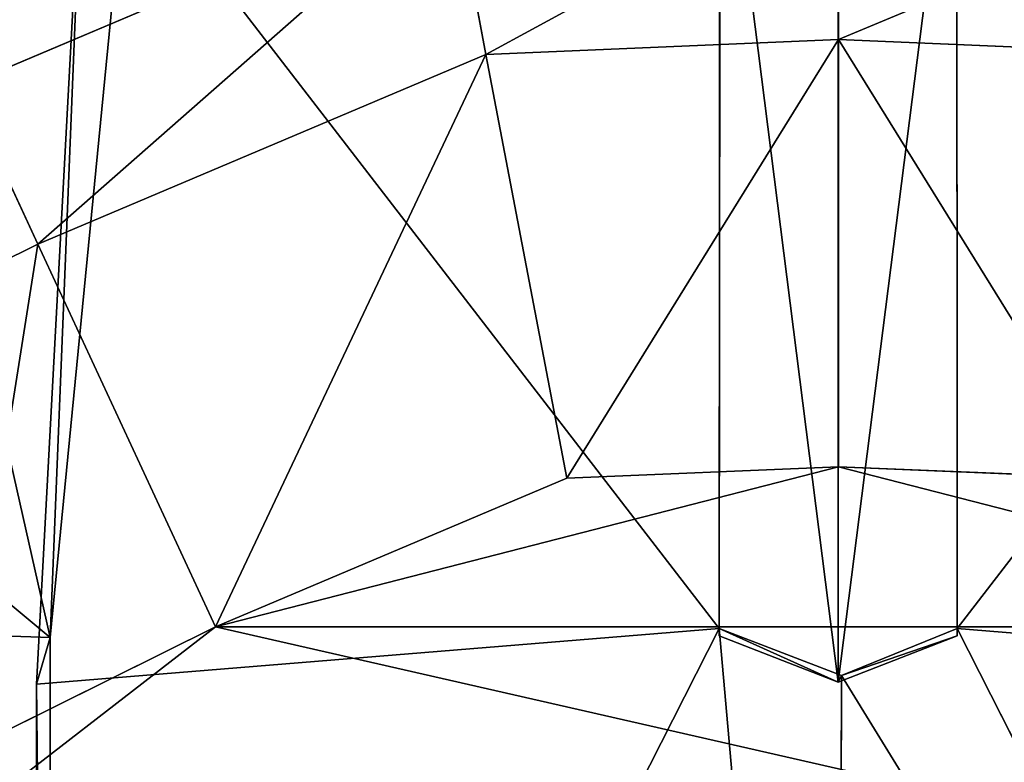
# Model space of a CAD drawing. Extents: x 0 to 31, y 0 to 21.2.
# Tile 151 of 256: x 10.513 to 10.855, y 3.284 to 3.542. Entities that reach past the tile are written whole.
import ezdxf

# ---------------------------------------------------------------- set-up
doc = ezdxf.new("R2010")
doc.units = 0
doc.header["$MEASUREMENT"] = 0
doc.layers.get('0').update_dxf_attribs({"color": 13, "linetype": 'CONTINUOUS'})
for name, color, linetype in [('CAST_IRON', 250, 'CONTINUOUS'), ('GALVANIZED_METAL', 252, 'CONTINUOUS'), ('KNOBS', 252, 'CONTINUOUS')]:
    doc.layers.add(name, color=color, linetype=linetype)

# ---------------------------------------------------------------- blocks, each defined once
blk = doc.blocks.new('NGM5058UC_TRADECAD_DXF')
at = {"layer": 'KNOBS', "color": 0}
for p, q in [((-4.7636, -7.29145, 1.89825), (-4.7633, -6.98265, 1.89815)), ((-4.7636, -7.29145, 1.89825), (-4.7633, -6.98265, 1.89815)), ((-4.681, -6.98265, 1.89815), (-4.6808, -7.29145, 1.89825)), ((-4.681, -6.98265, 1.89815), (-4.6808, -7.29145, 1.89825)), ((-4.7633, -6.98525, 1.89855), (-4.7636, -7.29395, 1.89865)), ((-4.7633, -6.98525, 1.89855), (-4.7636, -7.29395, 1.89865)), ((-4.7222, -7.31015, 1.89865), (-4.7222, -6.98525, 1.89855)), ((-4.7222, -7.31015, 1.89865), (-4.7222, -6.98525, 1.89855)), ((-4.681, -6.98525, 1.89855), (-4.6808, -7.29395, 1.89865)), ((-4.681, -6.98525, 1.89855), (-4.6808, -7.29395, 1.89865)), ((-5.0008, -7.31085, 1.89845), (-4.9843, -7.00495, 1.89815)), ((-5.0008, -7.31085, 1.89845), (-4.9843, -7.00495, 1.89815)), ((-4.9961, -7.29455, 1.16675), (-4.9843, -7.00495, 1.89815)), ((-4.9961, -7.29455, 1.16675), (-4.9843, -7.00495, 1.89815)), ((-4.9699, -7.02675, 1.16675), (-4.9961, -7.29455, 1.16675)), ((-4.9699, -7.02675, 1.16675), (-4.9961, -7.29455, 1.16675)), ((-4.7221, -7.08675, 0.80005), (-4.7222, -7.02535, 0.90625)), ((-4.7221, -7.08675, 0.80005), (-4.7222, -7.02535, 0.90625)), ((-5.0259, -7.10285, 0.90625), (-4.856, -7.03095, 0.90625)), ((-5.0259, -7.10285, 0.90625), (-4.856, -7.03095, 0.90625)), ((-4.8447, -7.09195, 0.80005), (-4.856, -7.03095, 0.90625)), ((-4.8447, -7.09195, 0.80005), (-4.856, -7.03095, 0.90625)), ((-4.7221, -7.08675, 0.59075), (-4.8447, -7.09195, 0.59075)), ((-4.7221, -7.08675, 0.80005), (-4.8447, -7.09195, 0.80005)), ((-4.7221, -7.08675, 0.59075), (-4.8447, -7.09195, 0.59075)), ((-4.7221, -7.08675, 0.80005), (-4.8447, -7.09195, 0.80005)), ((-4.5995, -7.09195, 0.59075), (-4.7221, -7.08675, 0.59075)), ((-4.7221, -7.08675, 0.59075), (-4.7221, -7.23525, 0.59075)), ((-4.7221, -7.08675, 0.59075), (-4.7221, -7.23525, 0.59075)), ((-4.5995, -7.09195, 0.80005), (-4.7221, -7.08675, 0.80005)), ((-4.7221, -7.08675, 0.80005), (-4.7221, -7.08675, 0.59075)), ((-4.5995, -7.09195, 0.59075), (-4.7221, -7.08675, 0.59075)), ((-4.7221, -7.08675, 0.80005), (-4.7221, -7.08675, 0.59075)), ((-4.5995, -7.09195, 0.80005), (-4.7221, -7.08675, 0.80005)), ((-4.8447, -7.09195, 0.59075), (-5.0003, -7.15785, 0.59075)), ((-5.0003, -7.15785, 0.80005), (-4.8447, -7.09195, 0.80005)), ((-5.0003, -7.15785, 0.80005), (-4.8447, -7.09195, 0.80005)), ((-4.8447, -7.09195, 0.59075), (-5.0003, -7.15785, 0.59075)), ((-4.8447, -7.09195, 0.59075), (-4.8165, -7.23915, 0.59075)), ((-4.8447, -7.09195, 0.59075), (-4.8165, -7.23915, 0.59075)), ((-4.8447, -7.09195, 0.80005), (-4.8447, -7.09195, 0.59075)), ((-4.8447, -7.09195, 0.80005), (-4.8447, -7.09195, 0.59075)), ((-5.0259, -7.10285, 0.90625), (-5.0003, -7.15785, 0.80005)), ((-5.0259, -7.10285, 0.90625), (-5.0003, -7.15785, 0.80005)), ((-5.181, -7.14045, 1.16675), (-4.9961, -7.29455, 1.16675)), ((-5.181, -7.14045, 1.16675), (-4.9961, -7.29455, 1.16675)), ((-5.0003, -7.15785, 0.59075), (-5.1161, -7.21525, 0.59075)), ((-5.0003, -7.15785, 0.80005), (-5.1161, -7.21525, 0.80005)), ((-5.0003, -7.15785, 0.59075), (-5.1161, -7.21525, 0.59075)), ((-5.0003, -7.15785, 0.80005), (-5.1161, -7.21525, 0.80005)), ((-4.9386, -7.29085, 0.59075), (-5.0003, -7.15785, 0.59075)), ((-4.9386, -7.29085, 0.59075), (-5.0003, -7.15785, 0.59075)), ((-5.0003, -7.15785, 0.59075), (-5.0003, -7.15785, 0.80005)), ((-5.0003, -7.15785, 0.59075), (-5.0003, -7.15785, 0.80005)), ((-4.7221, -7.23525, 0.38585), (-4.9386, -7.29085, 0.38585)), ((-4.7221, -7.23525, 0.38585), (-4.9386, -7.29085, 0.38585)), ((-4.7221, -7.23525, 0.38585), (-4.8165, -7.23915, 0.38585)), ((-4.8165, -7.23915, 0.59075), (-4.7221, -7.23525, 0.59075)), ((-4.8165, -7.23915, 0.59075), (-4.7221, -7.23525, 0.59075)), ((-4.7221, -7.23525, 0.38585), (-4.8165, -7.23915, 0.38585)), ((-4.6276, -7.23915, 0.38585), (-4.7221, -7.23525, 0.38585)), ((-4.7221, -7.23525, 0.59075), (-4.6276, -7.23915, 0.59075)), ((-4.7221, -7.23525, 0.59075), (-4.6276, -7.23915, 0.59075)), ((-4.7221, -7.23525, 0.59075), (-4.7221, -7.23525, 0.38585)), ((-4.6276, -7.23915, 0.38585), (-4.7221, -7.23525, 0.38585)), ((-4.7221, -7.23525, 0.59075), (-4.7221, -7.23525, 0.38585)), ((-4.8165, -7.23915, 0.38585), (-4.9386, -7.29085, 0.38585)), ((-4.9386, -7.29085, 0.59075), (-4.8165, -7.23915, 0.59075)), ((-4.9386, -7.29085, 0.59075), (-4.8165, -7.23915, 0.59075)), ((-4.8165, -7.23915, 0.38585), (-4.9386, -7.29085, 0.38585)), ((-4.8165, -7.23915, 0.59075), (-4.8165, -7.23915, 0.38585)), ((-4.8165, -7.23915, 0.59075), (-4.8165, -7.23915, 0.38585)), ((-5.3278, -7.28325, 1.16675), (-4.9961, -7.29455, 1.16675)), ((-5.3278, -7.28325, 1.16675), (-4.9961, -7.29455, 1.16675)), ((-5.122, -7.43265, 0.38585), (-4.9386, -7.29085, 0.38585)), ((-5.122, -7.43265, 0.38585), (-4.9386, -7.29085, 0.38585)), ((-4.9386, -7.29085, 0.38585), (-5.0285, -7.33545, 0.38585)), ((-5.0285, -7.33545, 0.59075), (-4.9386, -7.29085, 0.59075)), ((-5.0285, -7.33545, 0.59075), (-4.9386, -7.29085, 0.59075)), ((-4.9386, -7.29085, 0.38585), (-5.0285, -7.33545, 0.38585)), ((-4.7636, -7.29145, 1.89825), (-5.0008, -7.75915, 1.89805)), ((-5.0008, -7.31085, 1.89845), (-4.7636, -7.29145, 1.89825)), ((-4.7636, -7.29145, 1.89825), (-5.0008, -7.75915, 1.89805)), ((-5.0008, -7.31085, 1.89845), (-4.7636, -7.29145, 1.89825)), ((-4.9386, -7.29085, 0.38585), (-4.5056, -7.29085, 0.38585)), ((-4.9386, -7.29085, 0.38585), (-4.5056, -7.29085, 0.38585)), ((-4.9386, -7.29085, 0.59075), (-4.9386, -7.29085, 0.38585)), ((-4.9386, -7.29085, 0.59075), (-4.9386, -7.29085, 0.38585)), ((-4.7636, -7.29145, 1.89825), (-4.7636, -7.29395, 1.89865)), ((-4.7211, -7.30775, 1.89825), (-4.7636, -7.29145, 1.89825)), ((-4.7636, -7.29145, 1.89825), (-4.7636, -7.29395, 1.89865)), ((-4.7211, -7.30775, 1.89825), (-4.7636, -7.29145, 1.89825)), ((-4.6808, -7.29145, 1.89825), (-4.7211, -7.30775, 1.89825)), ((-4.6808, -7.29145, 1.89825), (-4.7211, -7.30775, 1.89825)), ((-4.6808, -7.29145, 1.89825), (-4.6808, -7.29395, 1.89865)), ((-4.6808, -7.29145, 1.89825), (-4.6808, -7.29395, 1.89865)), ((-4.4435, -7.75915, 1.89805), (-4.6808, -7.29145, 1.89825)), ((-4.6808, -7.29145, 1.89825), (-4.4435, -7.31085, 1.89845)), ((-4.4435, -7.75915, 1.89805), (-4.6808, -7.29145, 1.89825)), ((-4.6808, -7.29145, 1.89825), (-4.4435, -7.31085, 1.89845)), ((-4.9961, -7.29455, 1.16675), (-5.0008, -7.31085, 1.89845)), ((-4.9961, -7.29455, 1.16675), (-5.0008, -7.31085, 1.89845)), ((-4.9961, -7.29455, 1.16675), (-4.9961, -7.75225, 1.16675)), ((-4.9961, -7.29455, 1.16675), (-4.9961, -7.75225, 1.16675)), ((-4.7636, -7.29395, 1.89865), (-4.7222, -7.31015, 1.89865)), ((-4.7636, -7.29395, 1.89865), (-4.7222, -7.31015, 1.89865)), ((-4.6808, -7.29395, 1.89865), (-4.7222, -7.31015, 1.89865)), ((-4.6808, -7.29395, 1.89865), (-4.7222, -7.31015, 1.89865)), ((-4.7222, -7.31015, 1.89865), (-4.7211, -7.30775, 1.89825)), ((-4.7222, -7.31015, 1.89865), (-4.7211, -7.30775, 1.89825)), ((-4.7222, -7.75915, 1.89805), (-4.7211, -7.30775, 1.89825)), ((-4.7222, -7.75915, 1.89805), (-4.7211, -7.30775, 1.89825)), ((-5.0008, -7.75915, 1.89805), (-5.0008, -7.31085, 1.89845)), ((-5.0008, -7.75915, 1.89805), (-5.0008, -7.31085, 1.89845))]:
    blk.add_line(p, q, dxfattribs=at)
at = {"layer": 'CAST_IRON', "color": 0}
mesh = blk.add_polyface(dxfattribs=at)
corners = [(-6.3929, -5.77405, 0.58145), (6.2138, -5.87025, 0.58145), (-7.348, -9.18255, 0.58145), (5.9703, -5.77405, 0.58145)]
mesh.append_faces([[corners[k] for k in face] for face in [(0, 1, 2), (1, 0, 3)]], dxfattribs={"vtx0": -1, "color": 0})
mesh = blk.add_polyface(dxfattribs=at)
corners = [(6.3871, -5.99295, 0.58145), (-7.348, -9.18255, 0.58145), (6.2138, -5.87025, 0.58145)]
mesh.append_faces([[corners[k] for k in face] for face in [(0, 1, 2)]], dxfattribs={"color": 0})
mesh = blk.add_polyface(dxfattribs=at)
corners = [(6.4994, -6.14695, 0.58145), (-7.348, -9.18255, 0.58145), (6.3871, -5.99295, 0.58145)]
mesh.append_faces([[corners[k] for k in face] for face in [(0, 1, 2)]], dxfattribs={"color": 0})
mesh = blk.add_polyface(dxfattribs=at)
corners = [(6.5572, -6.27685, 0.57605), (-7.348, -9.18255, 0.58145), (6.4994, -6.14695, 0.58145)]
mesh.append_faces([[corners[k] for k in face] for face in [(0, 1, 2)]], dxfattribs={"color": 0})
mesh = blk.add_polyface(dxfattribs=at)
corners = [(6.5715, -6.39075, 0.58145), (-7.348, -9.18255, 0.58145), (6.5572, -6.27685, 0.57605)]
mesh.append_faces([[corners[k] for k in face] for face in [(0, 1, 2)]], dxfattribs={"color": 0})
mesh = blk.add_polyface(dxfattribs=at)
corners = [(6.5869, -9.17585, 0.58145), (-7.348, -9.18255, 0.58145), (6.5715, -6.39075, 0.58145)]
mesh.append_faces([[corners[k] for k in face] for face in [(0, 1, 2)]], dxfattribs={"color": 0})
at = {"layer": 'GALVANIZED_METAL', "color": 0}
mesh = blk.add_polyface(dxfattribs=at)
corners = [(-14.2165, -9.41305, -1.89865), (14.216, 9.40775, -1.89865), (-14.3866, -9.24295, -1.89865), (14.386, 9.23775, -1.89865)]
mesh.append_faces([[corners[k] for k in face] for face in [(0, 1, 2), (1, 0, 3)]], dxfattribs={"vtx0": -1, "color": 0})
mesh = blk.add_polyface(dxfattribs=at)
corners = [(14.216, 9.40775, -1.89865), (-14.2165, 9.40775, -1.89865), (-14.3866, -9.24295, -1.89865)]
mesh.append_faces([[corners[k] for k in face] for face in [(0, 1, 2)]], dxfattribs={"color": 0})
mesh = blk.add_polyface(dxfattribs=at)
corners = [(14.386, 9.23775, -1.89865), (-14.2165, -9.41305, -1.89865), (14.2159, -9.41295, -1.89865)]
mesh.append_faces([[corners[k] for k in face] for face in [(0, 1, 2)]], dxfattribs={"color": 0})
at = {"layer": 'KNOBS', "color": 0}
mesh = blk.add_polyface(dxfattribs=at)
corners = [(-5.0259, -7.10285, 0.90625), (-4.9835, -6.96905, 0.90625), (-5.0635, -7.02105, 0.90625), (-4.856, -7.03095, 0.90625)]
mesh.append_faces([[corners[k] for k in face] for face in [(0, 1, 2), (1, 0, 3)]], dxfattribs={"vtx0": -1, "color": 0})
mesh = blk.add_polyface(dxfattribs=at)
corners = [(-4.9843, -7.00495, 1.89815), (-4.7636, -7.29145, 1.89825), (-5.0008, -7.31085, 1.89845), (-4.7633, -6.98265, 1.89815)]
mesh.append_faces([[corners[k] for k in face] for face in [(0, 1, 2), (1, 0, 3)]], dxfattribs={"vtx0": -1, "color": 0})
mesh = blk.add_polyface(dxfattribs=at)
corners = [(-4.7636, -7.29145, 1.89825), (-4.7633, -6.98525, 1.89855), (-4.7636, -7.29395, 1.89865), (-4.7633, -6.98265, 1.89815)]
mesh.append_faces([[corners[k] for k in face] for face in [(0, 1, 2), (1, 0, 3)]], dxfattribs={"vtx0": -1, "color": 0})
mesh = blk.add_polyface(dxfattribs=at)
corners = [(-4.681, -6.98525, 1.89855), (-4.6808, -7.29145, 1.89825), (-4.6808, -7.29395, 1.89865), (-4.681, -6.98265, 1.89815)]
mesh.append_faces([[corners[k] for k in face] for face in [(0, 1, 2), (1, 0, 3)]], dxfattribs={"vtx0": -1, "color": 0})
mesh = blk.add_polyface(dxfattribs=at)
corners = [(-4.4601, -7.00495, 1.89815), (-4.6808, -7.29145, 1.89825), (-4.681, -6.98265, 1.89815), (-4.4435, -7.31085, 1.89845)]
mesh.append_faces([[corners[k] for k in face] for face in [(0, 1, 2), (1, 0, 3)]], dxfattribs={"vtx0": -1, "color": 0})
mesh = blk.add_polyface(dxfattribs=at)
corners = [(-4.7633, -6.98525, 1.89855), (-4.7222, -7.31015, 1.89865), (-4.7636, -7.29395, 1.89865), (-4.7222, -6.98525, 1.89855)]
mesh.append_faces([[corners[k] for k in face] for face in [(0, 1, 2), (1, 0, 3)]], dxfattribs={"vtx0": -1, "color": 0})
mesh = blk.add_polyface(dxfattribs=at)
corners = [(-4.681, -6.98525, 1.89855), (-4.7222, -7.31015, 1.89865), (-4.7222, -6.98525, 1.89855), (-4.6808, -7.29395, 1.89865)]
mesh.append_faces([[corners[k] for k in face] for face in [(0, 1, 2), (1, 0, 3)]], dxfattribs={"vtx0": -1, "color": 0})
mesh = blk.add_polyface(dxfattribs=at)
corners = [(-4.9843, -7.00495, 1.89815), (-5.0008, -7.31085, 1.89845), (-4.9961, -7.29455, 1.16675)]
mesh.append_faces([[corners[k] for k in face] for face in [(0, 1, 2)]], dxfattribs={"color": 0})
mesh = blk.add_polyface(dxfattribs=at)
corners = [(-4.9843, -7.00495, 1.89815), (-4.9961, -7.29455, 1.16675), (-4.9699, -7.02675, 1.16675)]
mesh.append_faces([[corners[k] for k in face] for face in [(0, 1, 2)]], dxfattribs={"color": 0})
mesh = blk.add_polyface(dxfattribs=at)
corners = [(-5.0456, -7.07465, 1.16675), (-4.9961, -7.29455, 1.16675), (-5.181, -7.14045, 1.16675), (-4.9699, -7.02675, 1.16675)]
mesh.append_faces([[corners[k] for k in face] for face in [(0, 1, 2), (1, 0, 3)]], dxfattribs={"vtx0": -1, "color": 0})
mesh = blk.add_polyface(dxfattribs=at)
corners = [(-4.7222, -7.02535, 0.90625), (-4.8447, -7.09195, 0.80005), (-4.7221, -7.08675, 0.80005), (-4.856, -7.03095, 0.90625)]
mesh.append_faces([[corners[k] for k in face] for face in [(0, 1, 2), (1, 0, 3)]], dxfattribs={"vtx0": -1, "color": 0})
mesh = blk.add_polyface(dxfattribs=at)
corners = [(-4.5883, -7.03095, 0.90625), (-4.7221, -7.08675, 0.80005), (-4.5995, -7.09195, 0.80005), (-4.7222, -7.02535, 0.90625)]
mesh.append_faces([[corners[k] for k in face] for face in [(0, 1, 2), (1, 0, 3)]], dxfattribs={"vtx0": -1, "color": 0})
mesh = blk.add_polyface(dxfattribs=at)
corners = [(-4.856, -7.03095, 0.90625), (-5.0003, -7.15785, 0.80005), (-4.8447, -7.09195, 0.80005), (-5.0259, -7.10285, 0.90625)]
mesh.append_faces([[corners[k] for k in face] for face in [(0, 1, 2), (1, 0, 3)]], dxfattribs={"vtx0": -1, "color": 0})
mesh = blk.add_polyface(dxfattribs=at)
corners = [(-4.8165, -7.23915, 0.59075), (-4.7221, -7.08675, 0.59075), (-4.8447, -7.09195, 0.59075), (-4.7221, -7.23525, 0.59075)]
mesh.append_faces([[corners[k] for k in face] for face in [(0, 1, 2), (1, 0, 3)]], dxfattribs={"vtx0": -1, "color": 0})
mesh = blk.add_polyface(dxfattribs=at)
corners = [(-4.7221, -7.08675, 0.80005), (-4.8447, -7.09195, 0.59075), (-4.7221, -7.08675, 0.59075), (-4.8447, -7.09195, 0.80005)]
mesh.append_faces([[corners[k] for k in face] for face in [(0, 1, 2), (1, 0, 3)]], dxfattribs={"vtx0": -1, "color": 0})
mesh = blk.add_polyface(dxfattribs=at)
corners = [(-4.6276, -7.23915, 0.59075), (-4.7221, -7.08675, 0.59075), (-4.7221, -7.23525, 0.59075), (-4.5995, -7.09195, 0.59075)]
mesh.append_faces([[corners[k] for k in face] for face in [(0, 1, 2), (1, 0, 3)]], dxfattribs={"vtx0": -1, "color": 0})
mesh = blk.add_polyface(dxfattribs=at)
corners = [(-4.5995, -7.09195, 0.80005), (-4.7221, -7.08675, 0.59075), (-4.5995, -7.09195, 0.59075), (-4.7221, -7.08675, 0.80005)]
mesh.append_faces([[corners[k] for k in face] for face in [(0, 1, 2), (1, 0, 3)]], dxfattribs={"vtx0": -1, "color": 0})
mesh = blk.add_polyface(dxfattribs=at)
corners = [(-4.9386, -7.29085, 0.59075), (-4.8447, -7.09195, 0.59075), (-5.0003, -7.15785, 0.59075), (-4.8165, -7.23915, 0.59075)]
mesh.append_faces([[corners[k] for k in face] for face in [(0, 1, 2), (1, 0, 3)]], dxfattribs={"vtx0": -1, "color": 0})
mesh = blk.add_polyface(dxfattribs=at)
corners = [(-4.8447, -7.09195, 0.80005), (-5.0003, -7.15785, 0.59075), (-4.8447, -7.09195, 0.59075), (-5.0003, -7.15785, 0.80005)]
mesh.append_faces([[corners[k] for k in face] for face in [(0, 1, 2), (1, 0, 3)]], dxfattribs={"vtx0": -1, "color": 0})
mesh = blk.add_polyface(dxfattribs=at)
corners = [(-5.0259, -7.10285, 0.90625), (-5.1161, -7.21525, 0.80005), (-5.0003, -7.15785, 0.80005), (-5.1523, -7.16555, 0.90625)]
mesh.append_faces([[corners[k] for k in face] for face in [(0, 1, 2), (1, 0, 3)]], dxfattribs={"vtx0": -1, "color": 0})
mesh = blk.add_polyface(dxfattribs=at)
corners = [(-4.9961, -7.29455, 1.16675), (-5.3278, -7.28325, 1.16675), (-5.181, -7.14045, 1.16675)]
mesh.append_faces([[corners[k] for k in face] for face in [(0, 1, 2)]], dxfattribs={"color": 0})
mesh = blk.add_polyface(dxfattribs=at)
corners = [(-5.0285, -7.33545, 0.59075), (-5.0003, -7.15785, 0.59075), (-5.1161, -7.21525, 0.59075), (-4.9386, -7.29085, 0.59075)]
mesh.append_faces([[corners[k] for k in face] for face in [(0, 1, 2), (1, 0, 3)]], dxfattribs={"vtx0": -1, "color": 0})
mesh = blk.add_polyface(dxfattribs=at)
corners = [(-5.0003, -7.15785, 0.80005), (-5.1161, -7.21525, 0.59075), (-5.0003, -7.15785, 0.59075), (-5.1161, -7.21525, 0.80005)]
mesh.append_faces([[corners[k] for k in face] for face in [(0, 1, 2), (1, 0, 3)]], dxfattribs={"vtx0": -1, "color": 0})
mesh = blk.add_polyface(dxfattribs=at)
corners = [(-4.5056, -7.29085, 0.38585), (-4.7221, -7.23525, 0.38585), (-4.9386, -7.29085, 0.38585), (-4.6276, -7.23915, 0.38585)]
mesh.append_faces([[corners[k] for k in face] for face in [(0, 1, 2), (1, 0, 3)]], dxfattribs={"vtx0": -1, "color": 0})
mesh = blk.add_polyface(dxfattribs=at)
corners = [(-4.7221, -7.23525, 0.38585), (-4.8165, -7.23915, 0.38585), (-4.9386, -7.29085, 0.38585)]
mesh.append_faces([[corners[k] for k in face] for face in [(0, 1, 2)]], dxfattribs={"color": 0})
mesh = blk.add_polyface(dxfattribs=at)
corners = [(-4.7221, -7.23525, 0.59075), (-4.8165, -7.23915, 0.38585), (-4.7221, -7.23525, 0.38585), (-4.8165, -7.23915, 0.59075)]
mesh.append_faces([[corners[k] for k in face] for face in [(0, 1, 2), (1, 0, 3)]], dxfattribs={"vtx0": -1, "color": 0})
mesh = blk.add_polyface(dxfattribs=at)
corners = [(-4.6276, -7.23915, 0.59075), (-4.7221, -7.23525, 0.38585), (-4.6276, -7.23915, 0.38585), (-4.7221, -7.23525, 0.59075)]
mesh.append_faces([[corners[k] for k in face] for face in [(0, 1, 2), (1, 0, 3)]], dxfattribs={"vtx0": -1, "color": 0})
mesh = blk.add_polyface(dxfattribs=at)
corners = [(-4.8165, -7.23915, 0.59075), (-4.9386, -7.29085, 0.38585), (-4.8165, -7.23915, 0.38585), (-4.9386, -7.29085, 0.59075)]
mesh.append_faces([[corners[k] for k in face] for face in [(0, 1, 2), (1, 0, 3)]], dxfattribs={"vtx0": -1, "color": 0})
mesh = blk.add_polyface(dxfattribs=at)
corners = [(-5.3278, -7.28325, 1.16675), (-4.9961, -7.75225, 1.16675), (-5.4469, -7.44745, 1.16675), (-4.9961, -7.29455, 1.16675)]
mesh.append_faces([[corners[k] for k in face] for face in [(0, 1, 2), (1, 0, 3)]], dxfattribs={"vtx0": -1, "color": 0})
mesh = blk.add_polyface(dxfattribs=at)
corners = [(-4.9386, -7.29085, 0.38585), (-5.0285, -7.33545, 0.38585), (-5.122, -7.43265, 0.38585)]
mesh.append_faces([[corners[k] for k in face] for face in [(0, 1, 2)]], dxfattribs={"color": 0})
mesh = blk.add_polyface(dxfattribs=at)
corners = [(-4.3257, -7.43055, 0.38585), (-4.9386, -7.29085, 0.38585), (-5.122, -7.43265, 0.38585), (-4.5056, -7.29085, 0.38585)]
mesh.append_faces([[corners[k] for k in face] for face in [(0, 1, 2), (1, 0, 3)]], dxfattribs={"vtx0": -1, "color": 0})
mesh = blk.add_polyface(dxfattribs=at)
corners = [(-4.9386, -7.29085, 0.59075), (-5.0285, -7.33545, 0.38585), (-4.9386, -7.29085, 0.38585), (-5.0285, -7.33545, 0.59075)]
mesh.append_faces([[corners[k] for k in face] for face in [(0, 1, 2), (1, 0, 3)]], dxfattribs={"vtx0": -1, "color": 0})
mesh = blk.add_polyface(dxfattribs=at)
corners = [(-4.7636, -7.29145, 1.89825), (-5.0008, -7.75915, 1.89805), (-5.0008, -7.31085, 1.89845)]
mesh.append_faces([[corners[k] for k in face] for face in [(0, 1, 2)]], dxfattribs={"color": 0})
mesh = blk.add_polyface(dxfattribs=at)
corners = [(-4.7636, -7.29145, 1.89825), (-4.7222, -7.75915, 1.89805), (-5.0008, -7.75915, 1.89805), (-4.7211, -7.30775, 1.89825)]
mesh.append_faces([[corners[k] for k in face] for face in [(0, 1, 2), (1, 0, 3)]], dxfattribs={"vtx0": -1, "color": 0})
mesh = blk.add_polyface(dxfattribs=at)
corners = [(-4.7222, -7.31015, 1.89865), (-4.7636, -7.29145, 1.89825), (-4.7636, -7.29395, 1.89865)]
mesh.append_faces([[corners[k] for k in face] for face in [(0, 1, 2)]], dxfattribs={"color": 0})
mesh = blk.add_polyface(dxfattribs=at)
corners = [(-4.7211, -7.30775, 1.89825), (-4.7636, -7.29145, 1.89825), (-4.7222, -7.31015, 1.89865)]
mesh.append_faces([[corners[k] for k in face] for face in [(0, 1, 2)]], dxfattribs={"color": 0})
mesh = blk.add_polyface(dxfattribs=at)
corners = [(-4.7211, -7.30775, 1.89825), (-4.4435, -7.75915, 1.89805), (-4.7222, -7.75915, 1.89805), (-4.6808, -7.29145, 1.89825)]
mesh.append_faces([[corners[k] for k in face] for face in [(0, 1, 2), (1, 0, 3)]], dxfattribs={"vtx0": -1, "color": 0})
mesh = blk.add_polyface(dxfattribs=at)
corners = [(-4.6808, -7.29145, 1.89825), (-4.7211, -7.30775, 1.89825), (-4.6808, -7.29395, 1.89865)]
mesh.append_faces([[corners[k] for k in face] for face in [(0, 1, 2)]], dxfattribs={"color": 0})
mesh = blk.add_polyface(dxfattribs=at)
corners = [(-4.4435, -7.75915, 1.89805), (-4.6808, -7.29145, 1.89825), (-4.4435, -7.31085, 1.89845)]
mesh.append_faces([[corners[k] for k in face] for face in [(0, 1, 2)]], dxfattribs={"color": 0})
mesh = blk.add_polyface(dxfattribs=at)
corners = [(-4.9961, -7.75225, 1.16675), (-5.0008, -7.31085, 1.89845), (-5.0008, -7.75915, 1.89805), (-4.9961, -7.29455, 1.16675)]
mesh.append_faces([[corners[k] for k in face] for face in [(0, 1, 2), (1, 0, 3)]], dxfattribs={"vtx0": -1, "color": 0})
mesh = blk.add_polyface(dxfattribs=at)
corners = [(-4.6808, -7.29395, 1.89865), (-4.7211, -7.30775, 1.89825), (-4.7222, -7.31015, 1.89865)]
mesh.append_faces([[corners[k] for k in face] for face in [(0, 1, 2)]], dxfattribs={"color": 0})
blk = doc.blocks.new('NGM5058UC_TRADECAD_DWG')
at = {"color": 0}
blk.add_blockref('NGM5058UC_TRADECAD_DXF', (15.5194, 10.62185, 1.89865), dxfattribs=at)

msp = doc.modelspace()

# ---------------------------------------------------------------- block references
at = {"color": 0}
msp.add_blockref('NGM5058UC_TRADECAD_DWG', (0, 0), dxfattribs=at)

doc.saveas('drawing.dxf')
